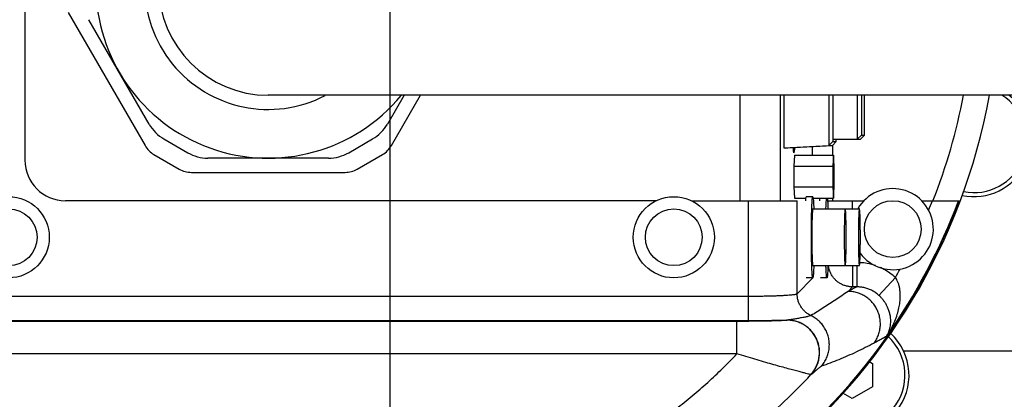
# Model space of a CAD drawing. Extents: x 0 to 594, y 0 to 420.
# Tile 51 of 57: x 321.59 to 341.83, y 315.46 to 323.26. Entities that reach past the tile are written whole.
import ezdxf

# ---------------------------------------------------------------- set-up
doc = ezdxf.new("R2010")
doc.units = 0
doc.header["$LTSCALE"] = 32.67
doc.linetypes.add('CENTER', pattern=[0.6, 0.375, -0.075, 0.075, -0.075])
doc.layers.get('0').update_dxf_attribs({"linetype": 'CONTINUOUS'})
doc.layers.add('DEFAULT_1', color=7, linetype='CENTER')

msp = doc.modelspace()

# ---------------------------------------------------------------- linework, layer by layer
at = {"color": 7, "linetype": 'CONTINUOUS'}
for p, q in [((321.7016, 327.53974), (321.7016, 320.37307)), ((322.59223, 323.40737), (324.17144, 320.67211)), ((324.25351, 321.1133), (323.01535, 323.25785)), ((443.36827, 321.70641), (326.7016, 321.70641)), ((329.49213, 321.70641), (329.14969, 321.1133)), ((329.23176, 320.67211), (329.82891, 321.70641)), ((337.29655, 321.70641), (337.29655, 320.62307)), ((338.21871, 321.70641), (338.21871, 320.67134)), ((338.30053, 321.70641), (338.30053, 320.75456)), ((338.30234, 321.70641), (338.30234, 320.80641)), ((338.80204, 321.70641), (338.80204, 320.80641)), ((338.88823, 321.70641), (338.88823, 320.88974)), ((338.95105, 320.88974), (338.95105, 321.70641)), ((338.88823, 320.88974), (338.80204, 320.80641)), ((338.95105, 320.88974), (338.87067, 320.80641)), ((338.88823, 320.88974), (338.95105, 320.88974)), ((324.55853, 320.80828), (325.04678, 320.52639)), ((328.35642, 320.52639), (328.84467, 320.80828)), ((337.29655, 320.62307), (338.21871, 320.67134)), ((337.37799, 320.62307), (338.29677, 320.67134)), ((338.30053, 320.75456), (338.21871, 320.67134)), ((338.21871, 320.67134), (338.29677, 320.67134)), ((338.37279, 320.75456), (338.29677, 320.67134)), ((338.30053, 320.75456), (338.37279, 320.75456)), ((338.30234, 320.80641), (338.87067, 320.80641)), ((338.37279, 320.75456), (338.37279, 320.80641)), ((324.35445, 320.4891), (324.8724, 320.19006)), ((328.5308, 320.19006), (329.04875, 320.4891)), ((337.29655, 320.62307), (337.37799, 320.62307)), ((337.51584, 320.47807), (337.50188, 320.24713)), ((337.5059, 320.53201), (337.50246, 320.5234)), ((337.5059, 320.53201), (337.52545, 320.63082)), ((337.51584, 320.47807), (338.31535, 320.47807)), ((338.31535, 320.47807), (338.30139, 320.24713)), ((338.32931, 320.24713), (338.31535, 320.47807)), ((327.93976, 320.41474), (325.46344, 320.41474)), ((325.1224, 320.12307), (328.2808, 320.12307)), ((337.50188, 320.24713), (337.50188, 319.82568)), ((337.50188, 320.24713), (338.30139, 320.24713)), ((338.30139, 320.24713), (338.30139, 319.82568)), ((338.32931, 319.82568), (338.32931, 320.24713)), ((337.50188, 319.82568), (337.51584, 319.59474)), ((337.50188, 319.82568), (338.30139, 319.82568)), ((338.30139, 319.82568), (338.31535, 319.59474)), ((338.31535, 319.59474), (338.32931, 319.82568)), ((334.67405, 319.53974), (322.53493, 319.53974)), ((335.39581, 319.53974), (337.56863, 319.53974)), ((337.51584, 319.59474), (337.75033, 319.59474)), ((337.8909, 319.62307), (337.75765, 319.62307)), ((337.89823, 319.59474), (338.31535, 319.59474)), ((338.19433, 319.53974), (338.94276, 319.53974)), ((340.12711, 319.53974), (340.89532, 319.53974)), ((337.8909, 319.37307), (338.84799, 319.37307)), ((337.8909, 318.20641), (338.84799, 318.20641)), ((337.8909, 317.95641), (337.75765, 317.95641)), ((338.18173, 317.95641), (338.04848, 317.95641)), ((339.05173, 316.23539), (339.11827, 316.19697)), ((339.11827, 316.19697), (339.11827, 315.71585)), ((339.11827, 315.71585), (338.7016, 315.47528)), ((338.7016, 315.47528), (338.50805, 315.58703))]:
    msp.add_line(p, q, dxfattribs=at)
at = {"color": 9, "linetype": 'CONTINUOUS'}
for p, q in [((336.39686, 319.53974), (336.39686, 321.70641)), ((337.22968, 319.53974), (337.22968, 321.70641)), ((338.29366, 320.67134), (338.29366, 320.47807)), ((337.5059, 320.53201), (337.50246, 320.53201)), ((337.87724, 320.6493), (337.87724, 320.47807)), ((336.56924, 317.08109), (336.56924, 319.53974)), ((337.56864, 317.63134), (337.56863, 319.53974)), ((338.20777, 319.37307), (338.20777, 319.53974)), ((338.29366, 319.59474), (338.29366, 319.53974)), ((338.70746, 319.37307), (338.70746, 319.53974)), ((338.70746, 318.20641), (338.70746, 317.77078)), ((338.79702, 318.20641), (338.79702, 317.77078)), ((337.56864, 317.63134), (337.8923, 317.95501)), ((339.58723, 317.96292), (339.24981, 317.59567)), ((338.61432, 317.67763), (338.70746, 317.77078)), ((338.79702, 317.77078), (338.70746, 317.77078)), ((320.90911, 317.58079), (336.56923, 317.58079)), ((336.33203, 317.06221), (320.89024, 317.06221)), ((320.90911, 317.08109), (336.56924, 317.08109)), ((336.33203, 316.39595), (336.33203, 317.06221)), ((337.36587, 317.08909), (337.36263, 317.08767)), ((339.75569, 316.45641), (433.7016, 316.45641)), ((336.33203, 316.39595), (320.89023, 316.39595)), ((337.85552, 315.971), (337.85215, 315.96944))]:
    msp.add_line(p, q, dxfattribs=at)
at = {"color": 7, "linetype": 'CONTINUOUS'}
for centre, radius in [((321.36827, 318.78974), 0.83333), ((335.03493, 318.78974), 0.83333), ((339.53493, 318.95641), 0.58333), ((321.36827, 318.78974), 0.58333), ((335.03493, 318.78974), 0.58333)]:
    msp.add_circle(centre, radius, dxfattribs=at)
for centre, radius, start, end in [((326.7016, 323.95641), 3.54167, 39.443695, 320.478512), ((326.7016, 323.95641), 2.25, 90, 270), ((329.2016, 323.95641), 12.52408, 268.344558, 349.648465), ((329.2016, 323.95641), 12, 338.387084, 349.186676), ((341.2016, 320.78974), 1.16667, 257.829765, 51.88091), ((341.2016, 320.78974), 1.08333, 258.543111, 57.980008), ((324.97519, 321.52997), 0.83333, 210, 240), ((328.42801, 321.52997), 0.83333, 300, 330), ((324.60445, 320.92211), 0.5, 210, 240), ((328.79875, 320.92211), 0.5, 300, 330), ((325.46344, 321.24807), 0.83333, 240, 270), ((327.93976, 321.24807), 0.83333, 270, 300), ((322.53493, 320.37307), 0.83333, 180, 270), ((325.1224, 320.62307), 0.5, 240, 270), ((328.2808, 320.62307), 0.5, 270, 300), ((339.53493, 318.95641), 0.83333, 216.280524, 149.925914), ((329.2016, 323.95641), 12.5, 268.344558, 339.308667), ((338.7016, 315.95641), 1.16667, 232.140299, 47.821133), ((338.7016, 315.95641), 1.08333, 232.840847, 47.191247)]:
    msp.add_arc(centre, radius, start, end, dxfattribs=at)
at = {"color": 9, "linetype": 'CONTINUOUS'}
for centre, radius, start, end in [((326.7016, 323.95641), 2.54167, 62.600491, 297.442566), ((329.2016, 323.95641), 12.49066, 324.786814, 339.292485), ((329.2016, 323.95641), 11.99097, 337.391518, 338.387162), ((329.2016, 323.95641), 11.99097, 330.010987, 330.963726)]:
    msp.add_arc(centre, radius, start, end, dxfattribs=at)
at = {"color": 7, "linetype": 'CONTINUOUS'}
for points, knots in [([(337.50228, 320.52364), (337.50221, 320.52358), (337.50015, 320.5223), (337.49651, 320.54889), (337.49415, 320.57271), (337.4921, 320.60654), (337.49106, 320.62694), (337.49096, 320.62901)], [0, 0, 0, 0, 0.00431709, 0.12900337, 0.44507814, 0.94325542, 1, 1, 1, 1]), ([(338.31695, 320.24763), (338.31515, 320.24708), (338.30717, 320.183), (338.30942, 320.12938), (338.30779, 320.06775), (338.30779, 320.03641)], [0, 0, 0, 0, 0.19747845, 0.55470458, 1, 1, 1, 1]), ([(338.32291, 320.03641), (338.32291, 320.06775), (338.32253, 320.12944), (338.32073, 320.18293), (338.3188, 320.24786), (338.31698, 320.24764), (338.31695, 320.24763)], [0, 0, 0, 0, 0.44343139, 0.79916217, 0.99701897, 1, 1, 1, 1]), ([(338.30779, 320.03641), (338.30779, 320.00507), (338.30817, 319.94338), (338.30997, 319.88988), (338.3119, 319.82496), (338.31372, 319.82518), (338.31375, 319.82518)], [0, 0, 0, 0, 0.44343139, 0.79916217, 0.99701897, 1, 1, 1, 1]), ([(338.31375, 319.82518), (338.31555, 319.82573), (338.32354, 319.88982), (338.32129, 319.94343), (338.32291, 320.00507), (338.32291, 320.03641)], [0, 0, 0, 0, 0.19747845, 0.55470458, 1, 1, 1, 1]), ([(337.7449, 319.53975), (337.74511, 319.54241), (337.74651, 319.55926), (337.74947, 319.58586), (337.75057, 319.60634), (337.75615, 319.62307), (337.75765, 319.62307)], [0, 0, 0, 0, 0.09286139, 0.58600098, 0.88847276, 1, 1, 1, 1]), ([(337.86182, 318.78974), (337.86182, 318.82927), (337.86201, 318.90753), (337.86288, 319.02293), (337.8643, 319.13358), (337.86625, 319.23721), (337.8687, 319.3318), (337.87149, 319.41516), (337.87491, 319.48638), (337.87782, 319.54184), (337.88272, 319.58586), (337.88382, 319.60634), (337.8894, 319.62307), (337.8909, 319.62307)], [0, 0, 0, 0, 0.14201364, 0.28113986, 0.41455027, 0.53953334, 0.65355006, 0.75428635, 0.83970175, 0.9080745, 0.95804713, 0.98869831, 1, 1, 1, 1]), ([(337.8909, 319.62307), (337.8924, 319.62307), (337.89798, 319.60634), (337.89908, 319.58586), (337.90398, 319.54184), (337.9069, 319.48638), (337.90971, 319.42779), (337.91116, 319.38855), (337.91169, 319.37308)], [0, 0, 0, 0, 0.03750465, 0.13922059, 0.30505477, 0.53194976, 0.81540078, 1, 1, 1, 1]), ([(338.03573, 319.53975), (338.03594, 319.54241), (338.03734, 319.55926), (338.03953, 319.57899), (338.04056, 319.59296), (338.04072, 319.59478)], [0, 0, 0, 0, 0.14095502, 0.88949538, 1, 1, 1, 1]), ([(338.16095, 319.37308), (338.16147, 319.38855), (338.16292, 319.42779), (338.16574, 319.48638), (338.16865, 319.54184), (338.17278, 319.57899), (338.17382, 319.59296), (338.17398, 319.59478)], [0, 0, 0, 0, 0.2085252, 0.52871441, 0.78501736, 0.97234537, 1, 1, 1, 1]), ([(338.18948, 319.59478), (338.18964, 319.59296), (338.19068, 319.57899), (338.19256, 319.56204), (338.19381, 319.54777)], [0, 0, 0, 0, 0.12863659, 1, 1, 1, 1]), ([(338.19455, 319.5389), (338.19582, 319.52256), (338.19786, 319.48346), (338.20054, 319.42779), (338.20199, 319.38855), (338.20251, 319.37308)], [0, 0, 0, 0, 0.29122569, 0.7204591, 1, 1, 1, 1]), ([(337.8909, 319.37191), (337.89042, 319.37191), (337.88604, 319.37132), (337.88779, 319.35523), (337.8827, 319.33716), (337.88157, 319.30402), (337.87878, 319.26353), (337.87686, 319.21337), (337.87495, 319.15562), (337.8734, 319.09095), (337.87214, 319.0207), (337.87122, 318.94615), (337.87067, 318.86868), (337.87054, 318.81622), (337.87054, 318.78974)], [0, 0, 0, 0, 0.00237826, 0.02152556, 0.0585808, 0.11305458, 0.18398614, 0.27007736, 0.36973721, 0.4811173, 0.60214856, 0.73058088, 0.86402553, 1, 1, 1, 1]), ([(338.55716, 319.37191), (338.55668, 319.37191), (338.5523, 319.37132), (338.55405, 319.35523), (338.54896, 319.33716), (338.54783, 319.30402), (338.54504, 319.26353), (338.54313, 319.21337), (338.54121, 319.15562), (338.53966, 319.09095), (338.5384, 319.0207), (338.53748, 318.94615), (338.53693, 318.86868), (338.5368, 318.81622), (338.5368, 318.78974)], [0, 0, 0, 0, 0.00237826, 0.02152556, 0.0585808, 0.11305458, 0.18398614, 0.27007736, 0.36973721, 0.4811173, 0.60214856, 0.73058088, 0.86402553, 1, 1, 1, 1]), ([(338.57752, 318.78974), (338.57752, 318.81622), (338.5774, 318.86868), (338.57684, 318.94615), (338.57593, 319.0207), (338.57466, 319.09095), (338.57311, 319.15562), (338.5712, 319.21337), (338.56929, 319.26353), (338.56649, 319.30402), (338.56537, 319.33716), (338.56028, 319.35523), (338.56202, 319.37132), (338.55765, 319.37191), (338.55716, 319.37191)], [0, 0, 0, 0, 0.13597447, 0.26941912, 0.39785144, 0.5188827, 0.63026279, 0.72992264, 0.81601386, 0.88694542, 0.9414192, 0.97847444, 0.99762174, 1, 1, 1, 1]), ([(338.84799, 319.37191), (338.84751, 319.37191), (338.84313, 319.37132), (338.84488, 319.35523), (338.83979, 319.33716), (338.83866, 319.30402), (338.83587, 319.26353), (338.83395, 319.21337), (338.83204, 319.15562), (338.83049, 319.09095), (338.82923, 319.0207), (338.82831, 318.94615), (338.82776, 318.86868), (338.82763, 318.81622), (338.82763, 318.78974)], [0, 0, 0, 0, 0.00237826, 0.02152556, 0.0585808, 0.11305458, 0.18398614, 0.27007736, 0.36973721, 0.4811173, 0.60214856, 0.73058088, 0.86402553, 1, 1, 1, 1]), ([(338.86835, 318.78974), (338.86835, 318.81622), (338.86823, 318.86868), (338.86767, 318.94615), (338.86675, 319.0207), (338.86549, 319.09095), (338.86394, 319.15562), (338.86203, 319.21337), (338.86012, 319.26353), (338.85732, 319.30402), (338.8562, 319.33716), (338.8511, 319.35523), (338.85285, 319.37132), (338.84847, 319.37191), (338.84799, 319.37191)], [0, 0, 0, 0, 0.13597447, 0.26941912, 0.39785144, 0.5188827, 0.63026279, 0.72992264, 0.81601386, 0.88694542, 0.9414192, 0.97847444, 0.99762174, 1, 1, 1, 1]), ([(337.8909, 317.95641), (337.8894, 317.95641), (337.88382, 317.97315), (337.88272, 317.99362), (337.87782, 318.03764), (337.87491, 318.0931), (337.87149, 318.16432), (337.8687, 318.24768), (337.86625, 318.34227), (337.8643, 318.4459), (337.86288, 318.55656), (337.86201, 318.67195), (337.86182, 318.75021), (337.86182, 318.78974)], [0, 0, 0, 0, 0.01130169, 0.04195287, 0.0919255, 0.16029825, 0.24571365, 0.34644994, 0.46046666, 0.58544973, 0.71886014, 0.85798636, 1, 1, 1, 1]), ([(337.87054, 318.78974), (337.87054, 318.76326), (337.87067, 318.7108), (337.87122, 318.63334), (337.87214, 318.55878), (337.8734, 318.48853), (337.87495, 318.42387), (337.87686, 318.36612), (337.87878, 318.31595), (337.88157, 318.27546), (337.8827, 318.24232), (337.88779, 318.22426), (337.88604, 318.20816), (337.89042, 318.20757), (337.8909, 318.20757)], [0, 0, 0, 0, 0.13597447, 0.26941912, 0.39785144, 0.5188827, 0.63026279, 0.72992264, 0.81601386, 0.88694542, 0.9414192, 0.97847444, 0.99762174, 1, 1, 1, 1]), ([(338.5368, 318.78974), (338.5368, 318.76326), (338.53693, 318.7108), (338.53748, 318.63334), (338.5384, 318.55878), (338.53966, 318.48853), (338.54121, 318.42387), (338.54313, 318.36612), (338.54504, 318.31595), (338.54783, 318.27546), (338.54896, 318.24232), (338.55405, 318.22426), (338.5523, 318.20816), (338.55668, 318.20757), (338.55716, 318.20757)], [0, 0, 0, 0, 0.13597447, 0.26941912, 0.39785144, 0.5188827, 0.63026279, 0.72992264, 0.81601386, 0.88694542, 0.9414192, 0.97847444, 0.99762174, 1, 1, 1, 1]), ([(338.55716, 318.20757), (338.55765, 318.20757), (338.56202, 318.20816), (338.56028, 318.22426), (338.56537, 318.24232), (338.56649, 318.27546), (338.56929, 318.31595), (338.5712, 318.36612), (338.57311, 318.42387), (338.57466, 318.48853), (338.57593, 318.55878), (338.57684, 318.63334), (338.5774, 318.7108), (338.57752, 318.76326), (338.57752, 318.78974)], [0, 0, 0, 0, 0.00237826, 0.02152556, 0.0585808, 0.11305458, 0.18398614, 0.27007736, 0.36973721, 0.4811173, 0.60214856, 0.73058088, 0.86402553, 1, 1, 1, 1]), ([(338.82763, 318.78974), (338.82763, 318.76326), (338.82776, 318.7108), (338.82831, 318.63334), (338.82923, 318.55878), (338.83049, 318.48853), (338.83204, 318.42387), (338.83395, 318.36612), (338.83587, 318.31595), (338.83866, 318.27546), (338.83979, 318.24232), (338.84488, 318.22426), (338.84313, 318.20816), (338.84751, 318.20757), (338.84799, 318.20757)], [0, 0, 0, 0, 0.13597447, 0.26941912, 0.39785144, 0.5188827, 0.63026279, 0.72992264, 0.81601386, 0.88694542, 0.9414192, 0.97847444, 0.99762174, 1, 1, 1, 1]), ([(338.84799, 318.20757), (338.84847, 318.20757), (338.85285, 318.20816), (338.8511, 318.22426), (338.8562, 318.24232), (338.85732, 318.27546), (338.86012, 318.31595), (338.86203, 318.36612), (338.86394, 318.42387), (338.86549, 318.48853), (338.86675, 318.55878), (338.86767, 318.63334), (338.86823, 318.7108), (338.86835, 318.76326), (338.86835, 318.78974)], [0, 0, 0, 0, 0.00237826, 0.02152556, 0.0585808, 0.11305458, 0.18398614, 0.27007736, 0.36973721, 0.4811173, 0.60214856, 0.73058088, 0.86402553, 1, 1, 1, 1]), ([(337.91169, 318.2064), (337.91116, 318.19094), (337.90971, 318.1517), (337.9069, 318.0931), (337.90398, 318.03764), (337.89908, 317.99362), (337.89798, 317.97315), (337.8924, 317.95641), (337.8909, 317.95641)], [0, 0, 0, 0, 0.18459922, 0.46805024, 0.69494523, 0.86077941, 0.96249535, 1, 1, 1, 1]), ([(338.18173, 317.95641), (338.18023, 317.95641), (338.17465, 317.97315), (338.17355, 317.99362), (338.16865, 318.03764), (338.16574, 318.0931), (338.16292, 318.1517), (338.16147, 318.19094), (338.16095, 318.2064)], [0, 0, 0, 0, 0.03750465, 0.13922059, 0.30505477, 0.53194976, 0.81540078, 1, 1, 1, 1]), ([(338.20251, 318.2064), (338.20199, 318.19094), (338.20054, 318.1517), (338.19772, 318.0931), (338.19481, 318.03764), (338.18991, 317.99362), (338.18881, 317.97315), (338.18323, 317.95641), (338.18173, 317.95641)], [0, 0, 0, 0, 0.18459922, 0.46805024, 0.69494523, 0.86077941, 0.96249535, 1, 1, 1, 1])]:
    msp.add_open_spline(points, degree=3, knots=knots, dxfattribs=at)
msp.add_open_spline([(338.19381, 319.54777), (338.19407, 319.54479), (338.19432, 319.54184), (338.19455, 319.5389)], degree=3, dxfattribs=at)
at = {"color": 9, "linetype": 'CONTINUOUS'}
for points, knots in [([(339.17673, 318.20716), (339.14548, 318.21788), (339.06749, 318.241), (338.96025, 318.26095), (338.88463, 318.26752), (338.85706, 318.26893)], [0, 0, 0, 0, 0.30343891, 0.74650463, 1, 1, 1, 1]), ([(338.70746, 317.77078), (338.68372, 317.77081), (338.63616, 317.77426), (338.56632, 317.78953), (338.49934, 317.81457), (338.43658, 317.84888), (338.37933, 317.89176), (338.32876, 317.94233), (338.28588, 317.99958), (338.25156, 318.06233), (338.22652, 318.12932), (338.21584, 318.17817), (338.21228, 318.20404), (338.21198, 318.20635)], [0, 0, 0, 0, 0.09896863, 0.19798405, 0.29701389, 0.39605494, 0.49510311, 0.59415371, 0.69320188, 0.79224293, 0.89127277, 0.99028819, 1, 1, 1, 1]), ([(339.58723, 317.96292), (339.55184, 317.99543), (339.47681, 318.05625), (339.36985, 318.12288), (339.30009, 318.1572), (339.2732, 318.16919)], [0, 0, 0, 0, 0.38233902, 0.76596916, 1, 1, 1, 1]), ([(339.40662, 316.75404), (339.44102, 316.80459), (339.50246, 316.90563), (339.57527, 317.05788), (339.62759, 317.20109), (339.66215, 317.33211), (339.68212, 317.45089), (339.69004, 317.55749), (339.68806, 317.65211), (339.6781, 317.7349), (339.66187, 317.80635), (339.6409, 317.86725), (339.61634, 317.91884), (339.59718, 317.94918), (339.58723, 317.96292)], [0, 0, 0, 0, 0.14251642, 0.27503844, 0.39274329, 0.49735687, 0.59041667, 0.67307917, 0.74614062, 0.81066079, 0.86711422, 0.91658685, 0.96047716, 1, 1, 1, 1]), ([(336.56923, 317.58079), (336.6052, 317.58079), (336.6771, 317.58099), (336.78432, 317.58191), (336.88968, 317.58344), (336.99146, 317.58557), (337.08807, 317.58827), (337.17824, 317.59149), (337.26092, 317.5952), (337.33529, 317.59934), (337.40049, 317.60387), (337.45585, 317.60871), (337.5003, 317.61383), (337.53404, 317.61892), (337.55508, 317.62418), (337.56657, 317.62824), (337.56864, 317.63134)], [0, 0, 0, 0, 0.10756081, 0.21503307, 0.320658, 0.4226847, 0.51946377, 0.60970415, 0.69249579, 0.76699705, 0.83241633, 0.88801111, 0.9329877, 0.96669423, 0.98886859, 1, 1, 1, 1]), ([(337.85286, 317.18075), (337.83177, 317.19086), (337.79094, 317.21407), (337.73521, 317.25708), (337.68604, 317.30747), (337.64439, 317.36424), (337.6111, 317.42626), (337.58681, 317.49234), (337.57201, 317.56113), (337.56866, 317.60796), (337.56863, 317.63134)], [0, 0, 0, 0, 0.12501387, 0.25003165, 0.3750519, 0.50006865, 0.62507622, 0.75006964, 0.87504505, 1, 1, 1, 1]), ([(338.61432, 317.67763), (338.53059, 317.61866), (338.36276, 317.50353), (338.1088, 317.33797), (337.93816, 317.23225), (337.85286, 317.18075)], [0, 0, 0, 0, 0.33785747, 0.67129715, 1, 1, 1, 1]), ([(338.79702, 317.77078), (338.76728, 317.75547), (338.70644, 317.7243), (338.64548, 317.69337), (338.61432, 317.67763)], [0, 0, 0, 0, 0.4893176, 1, 1, 1, 1]), ([(339.15045, 316.6158), (339.16971, 316.64204), (339.20443, 316.69746), (339.24373, 316.78727), (339.26948, 316.88192), (339.28111, 316.97936), (339.27837, 317.07749), (339.26131, 317.17419), (339.23032, 317.26738), (339.18605, 317.35506), (339.12947, 317.43532), (339.06178, 317.50646), (338.98444, 317.56692), (338.89913, 317.61542), (338.80768, 317.65089), (338.71208, 317.67259), (338.64687, 317.67755), (338.61432, 317.67763)], [0, 0, 0, 0, 0.06658349, 0.13319452, 0.19983472, 0.2665032, 0.33319667, 0.39990968, 0.46663514, 0.53336486, 0.60009031, 0.66680333, 0.7334968, 0.80016528, 0.86680548, 0.93341651, 1, 1, 1, 1]), ([(339.24981, 317.59567), (339.22955, 317.61423), (339.18658, 317.64894), (339.11603, 317.6927), (339.04031, 317.72749), (338.96081, 317.75259), (338.87928, 317.76758), (338.82431, 317.77082), (338.79702, 317.77078)], [0, 0, 0, 0, 0.16602876, 0.33272387, 0.5003716, 0.66821452, 0.8351153, 1, 1, 1, 1]), ([(339.40662, 316.75404), (339.42512, 316.7838), (339.45578, 316.84572), (339.48324, 316.94211), (339.49407, 317.03575), (339.49157, 317.12389), (339.47859, 317.20592), (339.45743, 317.28143), (339.43004, 317.3502), (339.39815, 317.41202), (339.36329, 317.46696), (339.32669, 317.51537), (339.28908, 317.55797), (339.26292, 317.58366), (339.24981, 317.59567)], [0, 0, 0, 0, 0.11347281, 0.22213465, 0.32300122, 0.41754681, 0.5067935, 0.59124857, 0.67093741, 0.74608814, 0.81617361, 0.88137629, 0.94241935, 1, 1, 1, 1]), ([(337.36263, 317.08767), (337.35868, 317.08594), (337.34591, 317.08422), (337.32107, 317.08129), (337.28357, 317.07876), (337.23381, 317.07604), (337.17173, 317.07351), (337.09772, 317.0711), (337.01226, 317.06889), (336.91624, 317.06693), (336.81087, 317.06525), (336.69774, 317.06391), (336.57878, 317.06293), (336.45622, 317.06234), (336.37356, 317.06221), (336.33203, 317.06221)], [0, 0, 0, 0, 0.01253586, 0.03684783, 0.07319354, 0.12159921, 0.1818942, 0.2538472, 0.33700203, 0.43051654, 0.5331996, 0.64351822, 0.75958244, 0.87920022, 1, 1, 1, 1]), ([(336.56924, 317.08109), (336.61516, 317.08109), (336.70704, 317.08124), (336.84439, 317.0819), (336.98028, 317.08302), (337.1131, 317.08457), (337.24129, 317.08656), (337.32502, 317.0882), (337.36587, 317.08909)], [0, 0, 0, 0, 0.17289829, 0.34597246, 0.51724265, 0.68463127, 0.84615317, 1, 1, 1, 1]), ([(337.85215, 315.96944), (337.87379, 315.99302), (337.91374, 316.04341), (337.96209, 316.12681), (337.99794, 316.21637), (338.02052, 316.3102), (338.02937, 316.40636), (338.02431, 316.50282), (338.00544, 316.59759), (337.97316, 316.68868), (337.92814, 316.77419), (337.87131, 316.85234), (337.80387, 316.9215), (337.72721, 316.98022), (337.64295, 317.02728), (337.55283, 317.0617), (337.45876, 317.08275), (337.39464, 317.08758), (337.36263, 317.08767)], [0, 0, 0, 0, 0.06239589, 0.12482238, 0.18728242, 0.2497762, 0.31230107, 0.37485185, 0.43742118, 0.50000017, 0.56257917, 0.62514847, 0.6876992, 0.75022403, 0.81271774, 0.87517773, 0.93760416, 1, 1, 1, 1]), ([(337.85286, 317.18075), (337.8471, 317.17687), (337.82556, 317.17148), (337.78329, 317.16031), (337.71875, 317.14714), (337.64011, 317.1316), (337.55763, 317.11647), (337.48207, 317.10356), (337.41925, 317.09424), (337.38201, 317.09015), (337.36587, 317.08909)], [0, 0, 0, 0, 0.04199554, 0.13089354, 0.26684506, 0.43881433, 0.61602534, 0.7736908, 0.90221741, 1, 1, 1, 1]), ([(337.85552, 315.971), (337.87716, 315.99459), (337.91708, 316.04498), (337.9654, 316.12838), (338.00123, 316.21794), (338.02379, 316.31177), (338.03262, 316.40791), (338.02754, 316.50436), (338.00866, 316.59912), (337.97636, 316.69019), (337.93133, 316.77568), (337.8745, 316.85382), (337.80706, 316.92296), (337.73041, 316.98167), (337.64616, 317.02871), (337.55605, 317.06312), (337.46199, 317.08417), (337.39787, 317.089), (337.36587, 317.08909)], [0, 0, 0, 0, 0.06239597, 0.1248225, 0.18728256, 0.24977631, 0.31230113, 0.37485184, 0.43742108, 0.49999999, 0.5625789, 0.62514814, 0.68769885, 0.75022367, 0.81271743, 0.87517749, 0.93760403, 1, 1, 1, 1]), ([(338.06526, 316.13927), (338.08776, 316.16488), (338.12887, 316.21967), (338.17718, 316.31028), (338.21107, 316.40726), (338.22973, 316.50832), (338.23271, 316.61107), (338.21994, 316.71308), (338.19174, 316.81195), (338.14875, 316.90535), (338.09201, 316.99107), (338.02284, 317.06709), (337.94289, 317.1316), (337.88359, 317.16597), (337.85286, 317.18075)], [0, 0, 0, 0, 0.08325262, 0.16653417, 0.24984488, 0.33318228, 0.41654136, 0.4999151, 0.5832951, 0.66667238, 0.75003822, 0.83338496, 0.91670673, 1, 1, 1, 1]), ([(339.15044, 316.6158), (339.03073, 316.55202), (338.79145, 316.43216), (338.42924, 316.27315), (338.18614, 316.18118), (338.06526, 316.13927)], [0, 0, 0, 0, 0.34304434, 0.67645615, 1, 1, 1, 1]), ([(339.40662, 316.75404), (339.37808, 316.73844), (339.32111, 316.70744), (339.23572, 316.66136), (339.17884, 316.63093), (339.15044, 316.6158)], [0, 0, 0, 0, 0.33515481, 0.66846273, 1, 1, 1, 1]), ([(328.88611, 313.04011), (328.95878, 313.0423), (329.10413, 313.04819), (329.322, 313.06154), (329.53969, 313.07941), (329.75711, 313.1018), (329.97418, 313.12869), (330.19074, 313.16008), (330.40657, 313.19594), (330.62145, 313.23621), (330.83519, 313.28084), (331.0477, 313.32978), (331.25887, 313.383), (331.46863, 313.44044), (331.67689, 313.50207), (331.88358, 313.56783), (332.0886, 313.63768), (332.29189, 313.71157), (332.49336, 313.78944), (332.69294, 313.87124), (332.89056, 313.95692), (333.08614, 314.04642), (333.27962, 314.13969), (333.47093, 314.23668), (333.66, 314.33732), (333.84676, 314.44155), (334.03115, 314.54933), (334.21312, 314.66058), (334.3926, 314.77526), (334.56953, 314.89329), (334.74385, 315.01462), (334.91552, 315.13918), (335.08447, 315.26692), (335.25066, 315.39777), (335.41403, 315.53166), (335.57453, 315.66854), (335.73212, 315.80834), (335.88676, 315.95099), (336.03839, 316.09643), (336.18697, 316.2446), (336.28402, 316.34521), (336.33203, 316.39595)], [0, 0, 0, 0, 0.02603004, 0.05207896, 0.07814402, 0.10422702, 0.130329, 0.15644922, 0.18256701, 0.20865805, 0.23471532, 0.26073827, 0.28672671, 0.31268034, 0.33859888, 0.36448209, 0.39032977, 0.41614172, 0.44191782, 0.46765795, 0.49336203, 0.51903001, 0.54466189, 0.57025767, 0.59581739, 0.62134114, 0.64682901, 0.67228111, 0.69769761, 0.72307866, 0.74842447, 0.77373525, 0.79901122, 0.82425265, 0.8494598, 0.87463296, 0.89977244, 0.92487853, 0.9499516, 0.97499196, 1, 1, 1, 1]), ([(337.85215, 315.96944), (337.84697, 315.97046), (337.83046, 315.97457), (337.79617, 315.98283), (337.743, 315.99621), (337.6709, 316.01452), (337.58012, 316.03801), (337.47112, 316.0667), (337.34473, 316.1006), (337.20227, 316.1396), (337.04562, 316.18343), (336.87719, 316.23166), (336.69991, 316.28366), (336.51713, 316.33864), (336.39394, 316.37662), (336.33203, 316.39595)], [0, 0, 0, 0, 0.01003114, 0.03230758, 0.06701856, 0.11418444, 0.17364287, 0.24517006, 0.32831837, 0.42225174, 0.52577985, 0.6373633, 0.75509883, 0.87677081, 1, 1, 1, 1]), ([(338.06526, 316.13927), (338.06042, 316.13759), (338.04847, 316.12988), (338.02714, 316.11362), (337.99819, 316.08913), (337.96406, 316.05932), (337.9291, 316.0287), (337.89813, 316.00213), (337.87436, 315.98327), (337.861, 315.97354), (337.85552, 315.971)], [0, 0, 0, 0, 0.05703585, 0.15619118, 0.29983488, 0.47874432, 0.66108898, 0.81756945, 0.9327343, 1, 1, 1, 1]), ([(328.86204, 312.20729), (329.11958, 312.19936), (329.63537, 312.20041), (330.40719, 312.25278), (331.17398, 312.35574), (331.93234, 312.50885), (332.67898, 312.71143), (333.41063, 312.96261), (334.12413, 313.26128), (334.81639, 313.60613), (335.4844, 313.99565), (336.12529, 314.42815), (336.73631, 314.90172), (337.3148, 315.41429), (337.67722, 315.78061), (337.85215, 315.96944)], [0, 0, 0, 0, 0.07694033, 0.15388896, 0.23084179, 0.30779487, 0.38474453, 0.46168786, 0.53862284, 0.61554806, 0.69246259, 0.76936574, 0.84625691, 0.92313537, 1, 1, 1, 1])]:
    msp.add_open_spline(points, degree=3, knots=knots, dxfattribs=at)
at = {"layer": 'DEFAULT_1', "color": 2, "linetype": 'CENTER'}
msp.add_line((329.2016, 323.95641), (329.2016, 304.52811), dxfattribs=at)

doc.saveas('drawing.dxf')
